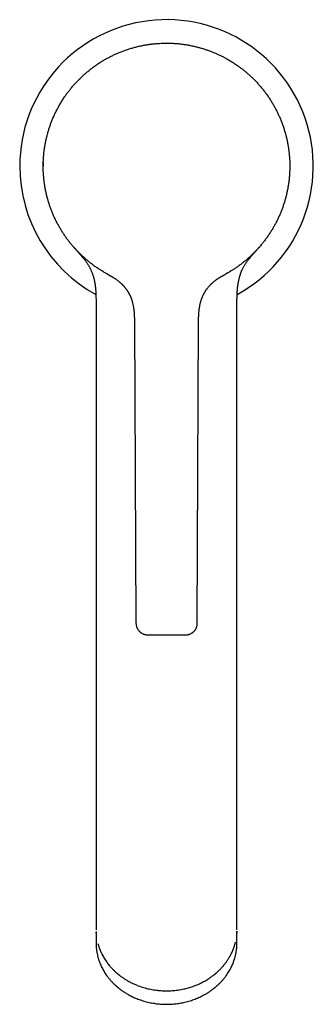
# Model space of a CAD drawing. Header units: millimetres. Extents: x 8 to 1378, y 12 to 1046.
# Tile 1 of 68: x 569 to 619, y 155 to 323. Entities that reach past the tile are written whole.
import ezdxf

# ---------------------------------------------------------------- set-up
doc = ezdxf.new("R2010")
doc.units = ezdxf.units.MM

msp = doc.modelspace()

# ---------------------------------------------------------------- linework, layer by layer
at = {"color": 7, "linetype": 'Continuous', "lineweight": 30}
for p, q in [((584.01, 279.34), (583.97, 279.36)), ((584.17, 279.25), (584.02, 279.33)), ((584.16, 279.26), (584.03, 279.33)), ((604.52, 279.4), (604.26, 279.26)), ((604.4, 279.34), (604.27, 279.27)), ((582.21, 273.45), (582.21, 188.71)), ((606.21, 188.71), (606.21, 273.45)), ((588.74, 271.18), (589.01, 219.69)), ((599.46, 219.69), (599.68, 271.18)), ((582.21, 169.66), (582.21, 167.37)), ((606.21, 167.37), (606.21, 169.66)), ((582.21, 167.37), (582.21, 167.32)), ((582.21, 166.77), (582.21, 165.07)), ((606.21, 165.07), (606.21, 166.77)), ((582.21, 165.06), (582.21, 165.07))]:
    msp.add_line(p, q, dxfattribs=at)
at = {"color": 7, "linetype": 'Continuous', "lineweight": 30, "flags": 128}
for points in [[(594.17, 318.7), (594.21, 318.7), (594.76, 318.69)], [(615.21, 297.75), (615.21, 297.7), (615.2, 297.15)], [(582.21, 166.77), (582.21, 166.86), (582.21, 166.96)], [(606.2, 167.12), (606.21, 166.95), (606.21, 166.77)]]:
    msp.add_lwpolyline(points, dxfattribs=at)
at = {"color": 7, "linetype": 'Continuous', "lineweight": 30}
for radius, start, end in [(25, 298.7698, 180), (25, 180, 241.2312), (21, 178.1688, 180.0511)]:
    msp.add_arc((594.21, 297.7), radius, start, end, dxfattribs=at)
for points, knots in [([(573.21, 297.7), (573.21, 297.92), (573.21, 298.36), (573.25, 299.01), (573.3, 299.67), (573.37, 300.33), (573.46, 300.98), (573.58, 301.63), (573.71, 302.26), (573.85, 302.87), (574.01, 303.45), (574.18, 304.03), (574.37, 304.6), (574.58, 305.17), (574.81, 305.75), (575.07, 306.34), (575.35, 306.94), (575.65, 307.52), (575.96, 308.1), (576.3, 308.67), (576.65, 309.23), (577.01, 309.76), (577.38, 310.26), (577.75, 310.74), (578.13, 311.21), (578.53, 311.67), (578.94, 312.11), (579.37, 312.56), (579.83, 313.01), (580.32, 313.45), (580.82, 313.88), (581.34, 314.29), (581.86, 314.69), (582.4, 315.07), (582.94, 315.42), (583.47, 315.75), (583.99, 316.05), (584.53, 316.33), (585.07, 316.61), (585.62, 316.86), (586.19, 317.11), (586.78, 317.34), (587.41, 317.57), (588.03, 317.77), (588.67, 317.95), (589.31, 318.12), (589.95, 318.26), (590.58, 318.38), (591.19, 318.48), (591.79, 318.56), (592.4, 318.62), (593, 318.66), (593.6, 318.69), (594.01, 318.69), (594.21, 318.7)], [0, 0, 0, 0, 0.02, 0.04, 0.06, 0.08, 0.1, 0.12, 0.14, 0.158333, 0.176666, 0.195, 0.213333, 0.231667, 0.25, 0.27, 0.29, 0.31, 0.33, 0.35, 0.37, 0.39, 0.408333, 0.426666, 0.445, 0.463333, 0.481667, 0.5, 0.52, 0.54, 0.56, 0.58, 0.6, 0.62, 0.64, 0.658333, 0.676666, 0.695, 0.713333, 0.731667, 0.75, 0.77, 0.79, 0.81, 0.83, 0.85, 0.87, 0.89, 0.908333, 0.926666, 0.945, 0.963333, 0.981667, 1, 1, 1, 1]), ([(594.21, 318.7), (594.43, 318.69), (594.87, 318.69), (595.53, 318.66), (596.19, 318.61), (596.84, 318.53), (597.49, 318.44), (598.14, 318.33), (598.77, 318.2), (599.38, 318.05), (599.96, 317.9), (600.54, 317.72), (601.12, 317.53), (601.68, 317.32), (602.26, 317.09), (602.85, 316.84), (603.45, 316.56), (604.04, 316.26), (604.62, 315.94), (605.18, 315.6), (605.74, 315.25), (606.27, 314.89), (606.78, 314.52), (607.25, 314.16), (607.72, 313.77), (608.18, 313.38), (608.63, 312.97), (609.07, 312.53), (609.52, 312.07), (609.96, 311.59), (610.39, 311.08), (610.8, 310.57), (611.2, 310.04), (611.58, 309.5), (611.93, 308.97), (612.26, 308.43), (612.56, 307.91), (612.85, 307.38), (613.12, 306.84), (613.37, 306.29), (613.62, 305.72), (613.86, 305.12), (614.08, 304.5), (614.28, 303.87), (614.47, 303.24), (614.63, 302.6), (614.78, 301.95), (614.9, 301.32), (614.99, 300.71), (615.07, 300.11), (615.13, 299.51), (615.18, 298.9), (615.2, 298.3), (615.21, 297.9), (615.21, 297.7)], [0, 0, 0, 0, 0.02, 0.04, 0.06, 0.08, 0.1, 0.12, 0.14, 0.158333, 0.176666, 0.195, 0.213333, 0.231667, 0.25, 0.27, 0.29, 0.31, 0.33, 0.35, 0.37, 0.39, 0.408333, 0.426666, 0.445, 0.463333, 0.481667, 0.5, 0.52, 0.54, 0.56, 0.58, 0.6, 0.62, 0.64, 0.658333, 0.676666, 0.695, 0.713333, 0.731667, 0.75, 0.77, 0.79, 0.81, 0.83, 0.85, 0.87, 0.89, 0.908333, 0.926666, 0.945, 0.963333, 0.981667, 1, 1, 1, 1]), ([(584.01, 279.34), (583.83, 279.44), (583.47, 279.64), (582.94, 279.97), (582.41, 280.32), (581.9, 280.68), (581.4, 281.05), (580.92, 281.43), (580.45, 281.83), (579.99, 282.24), (579.54, 282.66), (579.1, 283.1), (578.68, 283.56), (578.26, 284.03), (577.86, 284.51), (577.48, 285), (577.11, 285.5), (576.76, 286), (576.43, 286.52), (576.11, 287.05), (575.8, 287.59), (575.51, 288.14), (575.23, 288.7), (574.97, 289.27), (574.73, 289.84), (574.51, 290.42), (574.3, 291), (574.11, 291.58), (573.94, 292.18), (573.79, 292.78), (573.65, 293.39), (573.53, 294.01), (573.43, 294.62), (573.35, 295.24), (573.29, 295.85), (573.24, 296.47), (573.21, 297.08), (573.21, 297.49), (573.21, 297.7)], [0, 0, 0, 0, 0.028, 0.056, 0.084, 0.112, 0.14, 0.1675, 0.195, 0.2225, 0.25, 0.278, 0.306, 0.334, 0.362, 0.39, 0.4175, 0.445, 0.4725, 0.5, 0.528, 0.556, 0.584, 0.612, 0.64, 0.6675, 0.695, 0.7225, 0.75, 0.778, 0.806, 0.834, 0.862, 0.89, 0.9175, 0.945, 0.9725, 1, 1, 1, 1]), ([(615.21, 297.7), (615.21, 297.49), (615.2, 297.07), (615.17, 296.45), (615.13, 295.82), (615.06, 295.2), (614.98, 294.58), (614.88, 293.97), (614.76, 293.37), (614.63, 292.77), (614.47, 292.17), (614.3, 291.57), (614.11, 290.98), (613.9, 290.39), (613.67, 289.81), (613.43, 289.23), (613.17, 288.67), (612.9, 288.12), (612.61, 287.58), (612.31, 287.04), (611.98, 286.51), (611.64, 285.98), (611.29, 285.47), (610.91, 284.97), (610.53, 284.48), (610.13, 284), (609.73, 283.54), (609.31, 283.09), (608.87, 282.66), (608.42, 282.23), (607.95, 281.81), (607.47, 281.41), (606.98, 281.02), (606.48, 280.65), (605.97, 280.3), (605.46, 279.96), (604.94, 279.64), (604.58, 279.44), (604.4, 279.34)], [0, 0, 0, 0, 0.028, 0.056, 0.084, 0.112, 0.14, 0.1675, 0.195, 0.2225, 0.25, 0.278, 0.306, 0.334, 0.362, 0.39, 0.4175, 0.445, 0.4725, 0.5, 0.528, 0.556, 0.584, 0.612, 0.64, 0.6675, 0.695, 0.7225, 0.75, 0.778, 0.806, 0.834, 0.862, 0.89, 0.9175, 0.945, 0.9725, 1, 1, 1, 1]), ([(578.36, 283.92), (578.36, 283.92), (578.36, 283.92), (578.37, 283.91), (578.38, 283.89), (578.4, 283.87), (578.42, 283.84), (578.44, 283.82), (578.46, 283.8), (578.49, 283.77), (578.51, 283.75), (578.52, 283.73), (578.53, 283.73)], [0, 0, 0, 0, 0.041369, 0.153675, 0.250449, 0.340075, 0.419811, 0.509037, 0.616044, 0.740942, 0.875116, 1, 1, 1, 1]), ([(578.53, 283.73), (578.53, 283.73), (578.53, 283.73), (578.53, 283.73), (578.53, 283.73)], [0, 0, 0, 0, 0.3461009, 1, 1, 1, 1]), ([(578.53, 283.72), (578.54, 283.72), (578.54, 283.71), (578.56, 283.69), (578.57, 283.68), (578.58, 283.67), (578.59, 283.66), (578.6, 283.65), (578.6, 283.64), (578.61, 283.64), (578.61, 283.63), (578.62, 283.63), (578.62, 283.62), (578.63, 283.62), (578.63, 283.61), (578.63, 283.61), (578.64, 283.61), (578.63, 283.61), (578.63, 283.61)], [0, 0, 0, 0, 0.070905, 0.138744, 0.194532, 0.236068, 0.292784, 0.363466, 0.429174, 0.485921, 0.530333, 0.562444, 0.618436, 0.68839, 0.772436, 0.870563, 0.981571, 1, 1, 1, 1]), ([(578.55, 283.71), (578.55, 283.7), (578.56, 283.69), (578.58, 283.67), (578.61, 283.64), (578.64, 283.6), (578.68, 283.56), (578.72, 283.52), (578.76, 283.47), (578.81, 283.41), (578.88, 283.33), (578.96, 283.25), (579.04, 283.15), (579.14, 283.05), (579.24, 282.93), (579.35, 282.81), (579.46, 282.68), (579.59, 282.53), (579.75, 282.35), (579.93, 282.13), (580.11, 281.91), (580.29, 281.69), (580.45, 281.46), (580.61, 281.24), (580.76, 281.01), (580.89, 280.8), (581, 280.61), (581.09, 280.45), (581.18, 280.27), (581.27, 280.09), (581.36, 279.9), (581.45, 279.68), (581.54, 279.46), (581.63, 279.22), (581.71, 278.96), (581.79, 278.69), (581.86, 278.4), (581.93, 278.1), (581.99, 277.8), (582.04, 277.47), (582.08, 277.13), (582.12, 276.77), (582.15, 276.39), (582.17, 276), (582.19, 275.6), (582.2, 275.2), (582.2, 274.79), (582.21, 274.35), (582.21, 273.91), (582.21, 273.6), (582.21, 273.45)], [0, 0, 0, 0, 0.004128, 0.012973, 0.02121, 0.031885, 0.0414, 0.049809, 0.05719, 0.066475, 0.076485, 0.087356, 0.099179, 0.11202, 0.12574, 0.139867, 0.154382, 0.169291, 0.192397, 0.216394, 0.240977, 0.265182, 0.288948, 0.312291, 0.335235, 0.357806, 0.374433, 0.390883, 0.407168, 0.424087, 0.442504, 0.462428, 0.482612, 0.504182, 0.527174, 0.551638, 0.577633, 0.60265, 0.629043, 0.656871, 0.686192, 0.71706, 0.749521, 0.783612, 0.816312, 0.850399, 0.885859, 0.922655, 0.96073, 1, 1, 1, 1]), ([(606.21, 273.45), (606.21, 273.61), (606.21, 273.92), (606.21, 274.38), (606.21, 274.82), (606.22, 275.24), (606.23, 275.65), (606.25, 276.03), (606.27, 276.38), (606.29, 276.7), (606.32, 276.99), (606.36, 277.27), (606.39, 277.54), (606.43, 277.78), (606.48, 278.03), (606.53, 278.28), (606.59, 278.53), (606.65, 278.76), (606.71, 278.96), (606.76, 279.14), (606.81, 279.29), (606.86, 279.42), (606.9, 279.52), (606.93, 279.6), (606.95, 279.66), (606.97, 279.71), (607, 279.77), (607.04, 279.87), (607.11, 280.01), (607.19, 280.19), (607.29, 280.38), (607.39, 280.56), (607.5, 280.76), (607.63, 280.96), (607.77, 281.18), (607.94, 281.42), (608.11, 281.65), (608.26, 281.85), (608.39, 282.01), (608.49, 282.14), (608.6, 282.27), (608.71, 282.4), (608.81, 282.52), (608.92, 282.64), (609.02, 282.76), (609.12, 282.86), (609.2, 282.96), (609.27, 283.04), (609.33, 283.11), (609.38, 283.16), (609.42, 283.2), (609.45, 283.23), (609.48, 283.27), (609.52, 283.32), (609.56, 283.36), (609.61, 283.41), (609.65, 283.46), (609.69, 283.51), (609.72, 283.54), (609.75, 283.57), (609.78, 283.61), (609.82, 283.65), (609.86, 283.69), (609.9, 283.74), (609.94, 283.79), (609.99, 283.84), (610.02, 283.88), (610.04, 283.9), (610.05, 283.91), (610.06, 283.92), (610.06, 283.92)], [0, 0, 0, 0, 0.038082, 0.074701, 0.109778, 0.14326, 0.175123, 0.205363, 0.233994, 0.258847, 0.282395, 0.304671, 0.325708, 0.345539, 0.364199, 0.386303, 0.406619, 0.425198, 0.441995, 0.456934, 0.470041, 0.480071, 0.488701, 0.495934, 0.499757, 0.503905, 0.508905, 0.515469, 0.530501, 0.546292, 0.562833, 0.579967, 0.597572, 0.61567, 0.637666, 0.660415, 0.683529, 0.706726, 0.719948, 0.733202, 0.746489, 0.759809, 0.773162, 0.786525, 0.799085, 0.810422, 0.820524, 0.829384, 0.837001, 0.843385, 0.847155, 0.851538, 0.856703, 0.86268, 0.86949, 0.877145, 0.885543, 0.892925, 0.899384, 0.906367, 0.914499, 0.923664, 0.934499, 0.94511, 0.955505, 0.965564, 0.975703, 0.984438, 0.991815, 1, 1, 1, 1]), ([(584.02, 279.34), (584.02, 279.34), (584.02, 279.33), (584.03, 279.33), (584.03, 279.33)], [0, 0, 0, 0, 0.500264, 1, 1, 1, 1]), ([(584.21, 279.23), (584.21, 279.23), (584.19, 279.24), (584.16, 279.26), (584.14, 279.27), (584.12, 279.28), (584.1, 279.29), (584.08, 279.3), (584.07, 279.31), (584.06, 279.31), (584.05, 279.32), (584.04, 279.32), (584.04, 279.32), (584.04, 279.32)], [0, 0, 0, 0, 0.054691, 0.171026, 0.278553, 0.366979, 0.45888, 0.55426, 0.653126, 0.755482, 0.845472, 0.931935, 1, 1, 1, 1]), ([(584.16, 279.26), (584.16, 279.25), (584.17, 279.25), (584.18, 279.24), (584.2, 279.24), (584.21, 279.23), (584.23, 279.22), (584.24, 279.21), (584.26, 279.2), (584.28, 279.19), (584.3, 279.18), (584.32, 279.17), (584.34, 279.16), (584.36, 279.15), (584.38, 279.13), (584.41, 279.12), (584.43, 279.11), (584.46, 279.09), (584.5, 279.07), (584.54, 279.05), (584.58, 279.03), (584.62, 279), (584.66, 278.98), (584.72, 278.95), (584.8, 278.9), (584.9, 278.85), (584.99, 278.79), (585.08, 278.73), (585.19, 278.67), (585.32, 278.59), (585.46, 278.49), (585.61, 278.39), (585.76, 278.29), (585.9, 278.18), (586.04, 278.07), (586.15, 277.98), (586.22, 277.92), (586.27, 277.88), (586.31, 277.84), (586.36, 277.8), (586.4, 277.77), (586.44, 277.72), (586.51, 277.66), (586.59, 277.58), (586.68, 277.49), (586.78, 277.39), (586.87, 277.3), (586.96, 277.2), (587.04, 277.1), (587.12, 277), (587.21, 276.89), (587.3, 276.78), (587.39, 276.65), (587.49, 276.51), (587.58, 276.37), (587.66, 276.24), (587.73, 276.12), (587.79, 276.01), (587.84, 275.91), (587.89, 275.82), (587.93, 275.74), (587.97, 275.67), (587.99, 275.61), (588.02, 275.56), (588.03, 275.53), (588.05, 275.5), (588.05, 275.49), (588.06, 275.47), (588.07, 275.46), (588.08, 275.43), (588.09, 275.39), (588.12, 275.32), (588.15, 275.24), (588.19, 275.14), (588.23, 275.02), (588.28, 274.88), (588.33, 274.72), (588.38, 274.53), (588.44, 274.32), (588.49, 274.1), (588.53, 273.89), (588.56, 273.73), (588.58, 273.61), (588.6, 273.52), (588.61, 273.43), (588.62, 273.33), (588.64, 273.22), (588.65, 273.09), (588.67, 272.95), (588.68, 272.8), (588.7, 272.62), (588.71, 272.42), (588.72, 272.19), (588.73, 271.95), (588.73, 271.7), (588.74, 271.44), (588.74, 271.27), (588.74, 271.18)], [0, 0, 0, 0, 0.026328, 0.051281, 0.074858, 0.097061, 0.117888, 0.137341, 0.15542, 0.172128, 0.187466, 0.201437, 0.214045, 0.225296, 0.235198, 0.243761, 0.251004, 0.256955, 0.264049, 0.27084, 0.277508, 0.284051, 0.290472, 0.296771, 0.31114, 0.324853, 0.33505, 0.345905, 0.357547, 0.370047, 0.383469, 0.397878, 0.410792, 0.424487, 0.437709, 0.449453, 0.454246, 0.458741, 0.462927, 0.466757, 0.470405, 0.474903, 0.480419, 0.489304, 0.499043, 0.508611, 0.518017, 0.52727, 0.536379, 0.545439, 0.555299, 0.566236, 0.578312, 0.591568, 0.60603, 0.617667, 0.629015, 0.639357, 0.648685, 0.656994, 0.664284, 0.670554, 0.675806, 0.680041, 0.683263, 0.685473, 0.686673, 0.687251, 0.688537, 0.690648, 0.693585, 0.698552, 0.704871, 0.712538, 0.721548, 0.731892, 0.743562, 0.756533, 0.774252, 0.790501, 0.805299, 0.818677, 0.825688, 0.832265, 0.838587, 0.845796, 0.854082, 0.863232, 0.873345, 0.884376, 0.896275, 0.91149, 0.927743, 0.944904, 0.962813, 0.981267, 1, 1, 1, 1]), ([(599.68, 271.18), (599.68, 271.28), (599.68, 271.48), (599.68, 271.78), (599.69, 272.09), (599.71, 272.39), (599.73, 272.68), (599.75, 272.97), (599.78, 273.24), (599.82, 273.49), (599.86, 273.75), (599.91, 274), (599.96, 274.24), (600.02, 274.46), (600.08, 274.66), (600.13, 274.85), (600.19, 275.01), (600.25, 275.17), (600.29, 275.28), (600.33, 275.37), (600.35, 275.43), (600.38, 275.49), (600.4, 275.54), (600.42, 275.58), (600.44, 275.62), (600.46, 275.66), (600.48, 275.71), (600.51, 275.77), (600.55, 275.85), (600.59, 275.94), (600.64, 276.03), (600.69, 276.12), (600.75, 276.22), (600.81, 276.31), (600.87, 276.41), (600.93, 276.51), (600.99, 276.59), (601.05, 276.68), (601.12, 276.78), (601.21, 276.89), (601.32, 277.03), (601.44, 277.17), (601.56, 277.3), (601.67, 277.42), (601.76, 277.51), (601.84, 277.6), (601.92, 277.68), (602, 277.74), (602.06, 277.8), (602.11, 277.85), (602.16, 277.89), (602.2, 277.92), (602.23, 277.95), (602.26, 277.98), (602.3, 278), (602.34, 278.04), (602.39, 278.08), (602.45, 278.13), (602.53, 278.19), (602.62, 278.26), (602.73, 278.34), (602.84, 278.42), (602.95, 278.49), (603.08, 278.57), (603.21, 278.66), (603.35, 278.74), (603.46, 278.81), (603.54, 278.86), (603.6, 278.89), (603.66, 278.93), (603.71, 278.95), (603.75, 278.98), (603.79, 279), (603.82, 279.02), (603.85, 279.03), (603.88, 279.05), (603.92, 279.07), (603.95, 279.09), (603.98, 279.11), (604.02, 279.12), (604.05, 279.14), (604.08, 279.16), (604.11, 279.18), (604.14, 279.19), (604.17, 279.21), (604.2, 279.23), (604.23, 279.24), (604.25, 279.25), (604.27, 279.26), (604.27, 279.26)], [0, 0, 0, 0, 0.021737, 0.043787, 0.065848, 0.087703, 0.109188, 0.129796, 0.1498, 0.169103, 0.187614, 0.207577, 0.226275, 0.243601, 0.259536, 0.274258, 0.28774, 0.299947, 0.310856, 0.316391, 0.321512, 0.326204, 0.330325, 0.333833, 0.336728, 0.339809, 0.343888, 0.349233, 0.355673, 0.363207, 0.371256, 0.379037, 0.386541, 0.395692, 0.404397, 0.412659, 0.420482, 0.427914, 0.435992, 0.446881, 0.459238, 0.473052, 0.48831, 0.497621, 0.507315, 0.516359, 0.52444, 0.531565, 0.53774, 0.542971, 0.54726, 0.551154, 0.554084, 0.556749, 0.560129, 0.56425, 0.569126, 0.574773, 0.583334, 0.593267, 0.604608, 0.617066, 0.629127, 0.640576, 0.657284, 0.672371, 0.685788, 0.693959, 0.701327, 0.707886, 0.713632, 0.718731, 0.723795, 0.730043, 0.737536, 0.746313, 0.756396, 0.767802, 0.78216, 0.798201, 0.815933, 0.835362, 0.856491, 0.879324, 0.902413, 0.927018, 0.953139, 0.980775, 1, 1, 1, 1]), ([(589.01, 219.69), (589.01, 219.62), (589.02, 219.48), (589.05, 219.28), (589.1, 219.09), (589.16, 218.92), (589.24, 218.77), (589.31, 218.64), (589.38, 218.54), (589.44, 218.45), (589.51, 218.38), (589.57, 218.31), (589.64, 218.24), (589.71, 218.17), (589.81, 218.1), (589.93, 218.01), (590.08, 217.92), (590.23, 217.85), (590.39, 217.79), (590.55, 217.75), (590.67, 217.72), (590.75, 217.71), (590.8, 217.71), (590.86, 217.7), (590.93, 217.7), (590.98, 217.7), (591.01, 217.7)], [0, 0, 0, 0, 0.067727, 0.132924, 0.194856, 0.252887, 0.30649, 0.355252, 0.392963, 0.426754, 0.456998, 0.487043, 0.517538, 0.548447, 0.579733, 0.635254, 0.691569, 0.746863, 0.798202, 0.850959, 0.900464, 0.916146, 0.931898, 0.949467, 0.972201, 1, 1, 1, 1]), ([(597.46, 217.7), (597.49, 217.7), (597.55, 217.7), (597.62, 217.7), (597.68, 217.71), (597.74, 217.71), (597.79, 217.72), (597.86, 217.74), (597.96, 217.76), (598.1, 217.8), (598.24, 217.85), (598.4, 217.92), (598.55, 218.01), (598.67, 218.1), (598.78, 218.18), (598.86, 218.26), (598.94, 218.34), (599.01, 218.43), (599.09, 218.52), (599.16, 218.64), (599.24, 218.77), (599.31, 218.92), (599.37, 219.09), (599.42, 219.28), (599.46, 219.48), (599.46, 219.62), (599.47, 219.69)], [0, 0, 0, 0, 0.0293352, 0.0529486, 0.0709831, 0.0876729, 0.1042826, 0.1208027, 0.1599425, 0.2018142, 0.2531509, 0.3084427, 0.3647529, 0.4202704, 0.4567314, 0.4926713, 0.5280314, 0.5628626, 0.6011227, 0.6447409, 0.6935051, 0.7471097, 0.8051419, 0.8670754, 0.9322728, 1, 1, 1, 1]), ([(591.01, 217.7), (591.01, 217.7), (591.02, 217.7), (591.05, 217.7), (591.1, 217.7), (591.18, 217.7), (591.27, 217.7), (591.37, 217.7), (591.5, 217.7), (591.64, 217.7), (591.8, 217.7), (591.97, 217.7), (592.16, 217.7), (592.36, 217.7), (592.58, 217.7), (592.8, 217.7), (593.03, 217.7), (593.28, 217.7), (593.52, 217.7), (593.77, 217.7), (594.02, 217.7), (594.19, 217.7), (594.27, 217.7)], [0, 0, 0, 0, 0.049693, 0.099667, 0.149877, 0.199852, 0.250001, 0.300249, 0.350195, 0.40041, 0.450425, 0.500031, 0.54973, 0.599702, 0.649901, 0.699861, 0.749996, 0.800915, 0.851065, 0.900751, 0.95029, 1, 1, 1, 1]), ([(594.27, 217.7), (594.36, 217.7), (594.53, 217.7), (594.78, 217.7), (595.02, 217.7), (595.27, 217.7), (595.5, 217.7), (595.73, 217.7), (595.95, 217.7), (596.16, 217.7), (596.36, 217.7), (596.54, 217.7), (596.71, 217.7), (596.86, 217.7), (597, 217.7), (597.12, 217.7), (597.23, 217.7), (597.31, 217.7), (597.38, 217.7), (597.43, 217.7), (597.46, 217.7), (597.46, 217.7), (597.46, 217.7)], [0, 0, 0, 0, 0.04968, 0.099661, 0.149878, 0.199843, 0.249975, 0.300912, 0.351074, 0.400766, 0.450298, 0.499986, 0.549741, 0.599309, 0.649004, 0.699137, 0.750013, 0.800948, 0.851108, 0.900795, 0.950321, 1, 1, 1, 1]), ([(582.21, 188.71), (582.21, 188.53), (582.21, 188.16), (582.21, 187.63), (582.21, 187.1), (582.21, 186.59), (582.21, 186.1), (582.21, 185.62), (582.21, 185.16), (582.21, 184.7), (582.21, 184.26), (582.21, 183.82), (582.21, 183.4), (582.21, 183), (582.21, 182.61), (582.21, 182.23), (582.21, 181.86), (582.21, 181.5), (582.21, 181.15), (582.21, 180.82), (582.21, 180.52), (582.21, 180.23), (582.21, 179.95), (582.21, 179.68), (582.21, 179.42), (582.21, 179.18), (582.21, 178.93), (582.21, 178.68), (582.21, 178.42), (582.21, 178.15), (582.21, 177.87), (582.21, 177.58), (582.21, 177.27), (582.21, 176.95), (582.21, 176.63), (582.21, 176.31), (582.21, 175.98), (582.21, 175.65), (582.21, 175.31), (582.21, 174.97), (582.21, 174.62), (582.21, 174.27), (582.21, 173.93), (582.21, 173.58), (582.21, 173.22), (582.21, 172.87), (582.21, 172.51), (582.21, 172.16), (582.21, 171.82), (582.21, 171.49), (582.21, 171.17), (582.21, 170.86), (582.21, 170.55), (582.21, 170.25), (582.21, 169.95), (582.21, 169.76), (582.21, 169.66)], [0, 0, 0, 0, 0.023968, 0.047332, 0.070094, 0.092254, 0.113811, 0.134765, 0.155117, 0.174866, 0.194909, 0.214291, 0.233011, 0.25107, 0.268468, 0.285205, 0.302709, 0.319426, 0.335356, 0.350499, 0.364855, 0.378424, 0.391207, 0.404358, 0.416556, 0.427859, 0.439573, 0.45225, 0.46461, 0.477766, 0.491717, 0.506464, 0.522007, 0.538346, 0.555481, 0.571887, 0.588962, 0.606706, 0.625119, 0.6442, 0.663951, 0.683427, 0.703512, 0.724207, 0.74551, 0.767423, 0.789945, 0.813077, 0.836818, 0.858656, 0.880986, 0.903806, 0.927118, 0.950921, 0.975215, 1, 1, 1, 1]), ([(606.21, 169.66), (606.21, 169.75), (606.21, 169.94), (606.21, 170.22), (606.21, 170.51), (606.21, 170.81), (606.21, 171.1), (606.21, 171.39), (606.21, 171.69), (606.21, 171.98), (606.21, 172.28), (606.21, 172.58), (606.21, 172.88), (606.21, 173.17), (606.21, 173.46), (606.21, 173.74), (606.21, 174.03), (606.21, 174.32), (606.21, 174.6), (606.21, 174.87), (606.21, 175.13), (606.21, 175.38), (606.21, 175.62), (606.21, 175.86), (606.21, 176.09), (606.21, 176.31), (606.21, 176.54), (606.21, 176.77), (606.21, 177.02), (606.21, 177.28), (606.21, 177.55), (606.21, 177.85), (606.21, 178.16), (606.21, 178.49), (606.21, 178.83), (606.21, 179.18), (606.21, 179.54), (606.21, 179.91), (606.21, 180.3), (606.21, 180.71), (606.21, 181.13), (606.21, 181.56), (606.21, 182), (606.21, 182.45), (606.21, 182.92), (606.21, 183.41), (606.21, 183.92), (606.21, 184.44), (606.21, 184.96), (606.21, 185.47), (606.21, 185.98), (606.21, 186.5), (606.21, 187.04), (606.21, 187.59), (606.21, 188.15), (606.21, 188.52), (606.21, 188.71)], [0, 0, 0, 0, 0.023967, 0.047331, 0.070093, 0.092252, 0.11381, 0.134764, 0.155116, 0.174866, 0.194909, 0.214291, 0.233012, 0.251071, 0.268469, 0.285205, 0.302709, 0.319426, 0.335356, 0.350499, 0.364855, 0.378424, 0.391206, 0.404357, 0.416556, 0.427858, 0.439572, 0.452249, 0.464609, 0.477765, 0.491716, 0.506463, 0.522007, 0.538346, 0.555481, 0.571887, 0.588962, 0.606706, 0.625119, 0.644201, 0.663951, 0.683427, 0.703513, 0.724207, 0.745511, 0.767424, 0.789946, 0.813077, 0.836818, 0.858655, 0.880984, 0.903805, 0.927117, 0.95092, 0.975214, 1, 1, 1, 1]), ([(582.22, 167.08), (582.22, 167.06), (582.21, 167.01), (582.21, 166.93), (582.21, 166.86), (582.21, 166.81), (582.21, 166.78), (582.21, 166.77)], [0, 0, 0, 0, 0.237062, 0.506674, 0.723484, 0.88773, 1, 1, 1, 1]), ([(606.21, 166.77), (606.21, 166.81), (606.21, 166.91), (606.21, 167.02), (606.2, 167.07), (606.2, 167.08)], [0, 0, 0, 0, 0.4457673, 0.9438392, 1, 1, 1, 1]), ([(606.21, 167.32), (606.21, 167.32), (606.21, 167.34), (606.21, 167.36), (606.21, 167.37)], [0, 0, 0, 0, 0.426292, 1, 1, 1, 1]), ([(582.21, 165.07), (582.21, 165.02), (582.21, 164.92), (582.21, 164.76), (582.22, 164.59), (582.23, 164.41), (582.25, 164.21), (582.27, 164), (582.3, 163.77), (582.34, 163.53), (582.4, 163.24), (582.47, 162.89), (582.58, 162.5), (582.7, 162.1), (582.85, 161.71), (583.01, 161.31), (583.19, 160.93), (583.38, 160.57), (583.57, 160.24), (583.78, 159.9), (583.97, 159.63), (584.13, 159.4), (584.26, 159.23), (584.39, 159.06), (584.53, 158.9), (584.67, 158.74), (584.8, 158.59), (584.94, 158.44), (585.07, 158.3), (585.2, 158.17), (585.31, 158.06), (585.42, 157.96), (585.51, 157.88), (585.59, 157.81), (585.65, 157.75), (585.7, 157.71), (585.75, 157.67), (585.78, 157.64), (585.81, 157.61), (585.84, 157.58), (585.89, 157.55), (585.94, 157.51), (586, 157.46), (586.07, 157.4), (586.14, 157.34), (586.24, 157.27), (586.36, 157.18), (586.5, 157.07), (586.67, 156.95), (586.84, 156.83), (587.04, 156.7), (587.24, 156.57), (587.48, 156.43), (587.76, 156.27), (588.08, 156.1), (588.42, 155.93), (588.77, 155.76), (589.14, 155.61), (589.53, 155.46), (589.94, 155.31), (590.37, 155.18), (590.81, 155.06), (591.24, 154.95), (591.67, 154.87), (592.09, 154.8), (592.52, 154.74), (592.96, 154.69), (593.41, 154.65), (593.86, 154.64), (594.32, 154.63), (594.77, 154.64), (595.22, 154.67), (595.66, 154.71), (596.09, 154.76), (596.51, 154.83), (596.92, 154.9), (597.35, 154.99), (597.78, 155.1), (598.23, 155.23), (598.66, 155.38), (599.08, 155.53), (599.48, 155.69), (599.88, 155.87), (600.28, 156.06), (600.68, 156.28), (600.99, 156.46), (601.23, 156.61), (601.4, 156.71), (601.56, 156.82), (601.72, 156.93), (601.87, 157.04), (602.02, 157.15), (602.17, 157.26), (602.29, 157.35), (602.39, 157.43), (602.47, 157.49), (602.52, 157.54), (602.55, 157.56), (602.57, 157.58), (602.6, 157.6), (602.61, 157.62), (602.63, 157.63), (602.65, 157.65), (602.68, 157.67), (602.72, 157.71), (602.78, 157.76), (602.84, 157.82), (602.91, 157.88), (602.99, 157.95), (603.07, 158.03), (603.17, 158.13), (603.31, 158.26), (603.47, 158.43), (603.64, 158.62), (603.82, 158.82), (604.01, 159.04), (604.19, 159.28), (604.4, 159.55), (604.62, 159.87), (604.84, 160.22), (605.06, 160.6), (605.24, 160.96), (605.41, 161.32), (605.56, 161.67), (605.69, 162.03), (605.79, 162.33), (605.86, 162.59), (605.92, 162.78), (605.97, 162.98), (606.01, 163.18), (606.05, 163.38), (606.08, 163.59), (606.12, 163.79), (606.14, 163.98), (606.16, 164.16), (606.18, 164.32), (606.19, 164.47), (606.19, 164.6), (606.2, 164.72), (606.2, 164.82), (606.21, 164.9), (606.21, 164.97), (606.21, 165.02), (606.21, 165.05), (606.21, 165.07)], [0, 0, 0, 0, 0.004116, 0.008716, 0.013799, 0.019367, 0.025421, 0.031839, 0.038726, 0.046082, 0.053882, 0.065996, 0.078331, 0.090885, 0.103659, 0.116652, 0.129865, 0.141134, 0.152557, 0.164135, 0.175868, 0.182076, 0.188326, 0.194619, 0.200941, 0.207012, 0.212714, 0.218745, 0.224299, 0.229378, 0.23398, 0.238105, 0.241755, 0.244504, 0.246903, 0.248952, 0.250651, 0.252001, 0.253, 0.253917, 0.255473, 0.257468, 0.259702, 0.262168, 0.264866, 0.267797, 0.272425, 0.277534, 0.283124, 0.289196, 0.2957, 0.302399, 0.309261, 0.318963, 0.328975, 0.339295, 0.349924, 0.360974, 0.372339, 0.384019, 0.396014, 0.408325, 0.420951, 0.432024, 0.443328, 0.454865, 0.466632, 0.478632, 0.490857, 0.503056, 0.51509, 0.52696, 0.538664, 0.550204, 0.56158, 0.57279, 0.583836, 0.596515, 0.608971, 0.621202, 0.63321, 0.644994, 0.656554, 0.669236, 0.681637, 0.693758, 0.699375, 0.70493, 0.710422, 0.715708, 0.720601, 0.726259, 0.731277, 0.735657, 0.739399, 0.742501, 0.743791, 0.744927, 0.745909, 0.746736, 0.74741, 0.747929, 0.748514, 0.749465, 0.751248, 0.753495, 0.755962, 0.758645, 0.761545, 0.764663, 0.767997, 0.774086, 0.780787, 0.788101, 0.796027, 0.804527, 0.813232, 0.82205, 0.834357, 0.846877, 0.85961, 0.872556, 0.883707, 0.895011, 0.906469, 0.918079, 0.924223, 0.930408, 0.936635, 0.942904, 0.949208, 0.955272, 0.9617, 0.967636, 0.973081, 0.978034, 0.982495, 0.986465, 0.989944, 0.992932, 0.99543, 0.997438, 0.99896, 1, 1, 1, 1]), ([(582.54, 164.94), (582.55, 164.92), (582.58, 164.8), (582.64, 164.59), (582.74, 164.3), (582.85, 164), (582.97, 163.7), (583.12, 163.37), (583.29, 163.03), (583.49, 162.67), (583.7, 162.33), (583.91, 162.01), (584.13, 161.7), (584.35, 161.41), (584.56, 161.16), (584.75, 160.94), (584.93, 160.75), (585.1, 160.57), (585.28, 160.4), (585.43, 160.25), (585.57, 160.13), (585.68, 160.03), (585.77, 159.95), (585.85, 159.88), (585.91, 159.83), (585.96, 159.79), (585.99, 159.76), (586.02, 159.74), (586.06, 159.71), (586.11, 159.67), (586.18, 159.61), (586.26, 159.55), (586.39, 159.45), (586.55, 159.33), (586.77, 159.18), (586.99, 159.03), (587.24, 158.87), (587.51, 158.71), (587.8, 158.55), (588.08, 158.39), (588.37, 158.25), (588.64, 158.12), (588.93, 157.99), (589.28, 157.85), (589.68, 157.7), (590.13, 157.55), (590.58, 157.42), (591.04, 157.3), (591.48, 157.2), (591.93, 157.12), (592.37, 157.05), (592.81, 157), (593.24, 156.97), (593.66, 156.94), (594.08, 156.93), (594.51, 156.93), (594.95, 156.95), (595.4, 156.98), (595.84, 157.03), (596.29, 157.09), (596.72, 157.16), (597.14, 157.25), (597.55, 157.34), (597.94, 157.45), (598.33, 157.57), (598.71, 157.69), (599.09, 157.83), (599.46, 157.98), (599.82, 158.14), (600.18, 158.32), (600.54, 158.5), (600.9, 158.7), (601.21, 158.89), (601.46, 159.05), (601.65, 159.18), (601.82, 159.3), (601.98, 159.42), (602.11, 159.51), (602.21, 159.59), (602.29, 159.65), (602.36, 159.71), (602.42, 159.75), (602.46, 159.79), (602.49, 159.81), (602.51, 159.83), (602.52, 159.84), (602.54, 159.86), (602.58, 159.89), (602.63, 159.93), (602.69, 159.99), (602.77, 160.05), (602.86, 160.13), (602.96, 160.23), (603.08, 160.33), (603.2, 160.45), (603.33, 160.59), (603.47, 160.73), (603.62, 160.9), (603.77, 161.06), (603.92, 161.23), (604.06, 161.41), (604.2, 161.59), (604.35, 161.78), (604.48, 161.97), (604.61, 162.16), (604.73, 162.35), (604.87, 162.57), (605.02, 162.83), (605.17, 163.12), (605.31, 163.4), (605.44, 163.69), (605.56, 163.98), (605.67, 164.28), (605.77, 164.57), (605.85, 164.85), (605.91, 165.07), (605.94, 165.2), (605.95, 165.24)], [0, 0, 0, 0, 0.002774, 0.01297, 0.023506, 0.034559, 0.046112, 0.057635, 0.072195, 0.086296, 0.099939, 0.113123, 0.12585, 0.138118, 0.149929, 0.158868, 0.167526, 0.175903, 0.183998, 0.191779, 0.197287, 0.202118, 0.20627, 0.209745, 0.212542, 0.214122, 0.215358, 0.21659, 0.218167, 0.220089, 0.223128, 0.226756, 0.23074, 0.238407, 0.24678, 0.25586, 0.265187, 0.275158, 0.285773, 0.297031, 0.306329, 0.316024, 0.326109, 0.336261, 0.351451, 0.36641, 0.381139, 0.395637, 0.409905, 0.423942, 0.437749, 0.451326, 0.464673, 0.47779, 0.490676, 0.503335, 0.517365, 0.53131, 0.545171, 0.558947, 0.57264, 0.586248, 0.599002, 0.611681, 0.624286, 0.636878, 0.649677, 0.662004, 0.674534, 0.687266, 0.700201, 0.713338, 0.726678, 0.73462, 0.74206, 0.748974, 0.755363, 0.761226, 0.764625, 0.767817, 0.770805, 0.773553, 0.775272, 0.776469, 0.777144, 0.77762, 0.778305, 0.77991, 0.782097, 0.784865, 0.788244, 0.792213, 0.796774, 0.801925, 0.807668, 0.813883, 0.820668, 0.828024, 0.83595, 0.843122, 0.850705, 0.858699, 0.866817, 0.874795, 0.882632, 0.890328, 0.897883, 0.90947, 0.920709, 0.9316, 0.942143, 0.9537, 0.964808, 0.975466, 0.985674, 0.995432, 1, 1, 1, 1])]:
    msp.add_open_spline(points, degree=3, knots=knots, dxfattribs=at)

doc.saveas('drawing.dxf')
